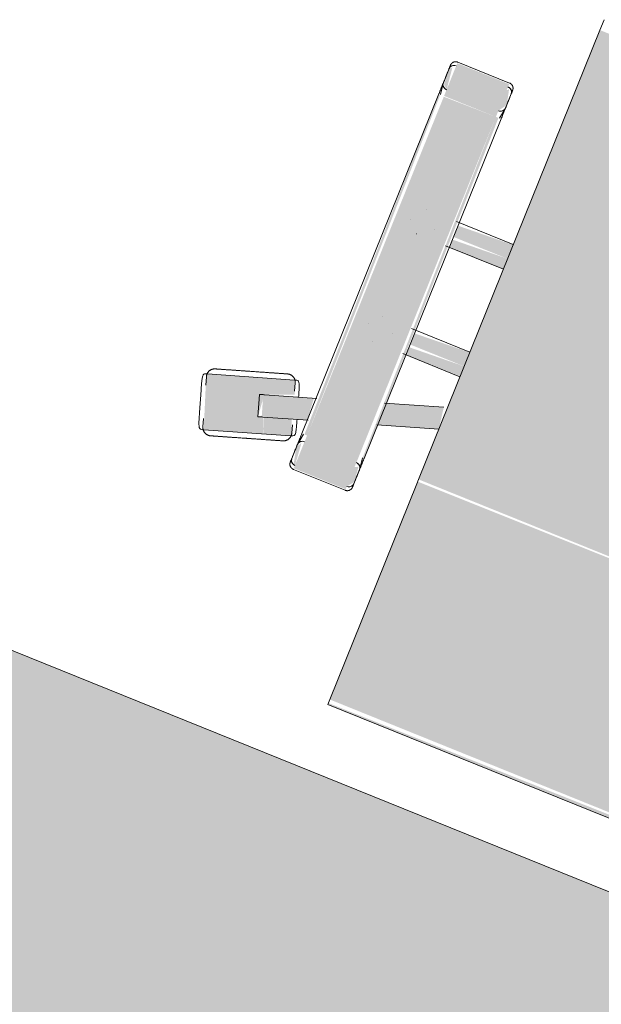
# Model space of a CAD drawing. Header units: millimetres. Extents: x -526411 to -400573, y 47353 to 130199.
# Tile 208 of 256: x -481806 to -481476, y 87298 to 87857. Entities that reach past the tile are written whole.
import ezdxf

# ---------------------------------------------------------------- set-up
doc = ezdxf.new("R2010")
doc.units = ezdxf.units.MM
doc.layers.add('I-FURN', color=30, linetype='Continuous', lineweight=18)

# ---------------------------------------------------------------- blocks, each defined once
blk = doc.blocks.new('80_KA_CP_cockpit werkplek 1P - Type 1-2836854-3e Verdieping - Percelen telling LI')
at = {"layer": 'I-FURN'}
blk.add_hatch(color=122, dxfattribs=at).paths.add_polyline_path([(3500, -850), (3500, -50), (1850, -50), (1850, -850), (3196.22, -850)], flags=0)
blk.add_line((3500, -50), (1850, -50), dxfattribs=at)
blk = doc.blocks.new('82_3B_bureaustoel - directie vierkant - 82_3B_bureaustoel - directie vierkant-2951349-3e Verdieping - Percelen telling LI')
at = {"layer": 'I-FURN'}
for points in [[(-203.2, 241.23), (-203.2, 238.17), (203.2, 240.34), (201.96, 241.23), (-202.94, 241.23)], [(-203.2, 238.17), (-203.2, 106.04), (203.2, 106.04), (203.2, 238.17), (-200.1, 238.17)], [(239.51, 124.06), (239.51, 104), (271.26, 104), (271.26, 124.06), (248.64, 124.06)], [(-203.2, 106.04), (-203.2, 103.38), (203.2, 104.71), (203.2, 106.04), (-146.76, 106.04)], [(-203.2, 103.38), (-203.2, -171.84), (203.2, -171.84), (203.2, 103.38), (-145.68, 103.38)], [(236.34, 104), (237.93, -104), (239.51, -104), (237.27, 104), (236.45, 104)], [(239.51, 104), (239.51, -104), (271.26, -103.53), (271.26, 104)], [(271.26, 104), (273.51, -104), (274.44, -102.72), (272.85, 104), (272.09, 104)], [(203.2, 40.26), (203.2, 34.13), (236.34, 35.77), (236.34, 40.26), (213.21, 40.26)], [(203.2, 34.13), (203.2, 31.75), (236.34, 31.75), (236.34, 34.13), (215.69, 34.13)], [(203.2, 31.75), (203.2, 25.62), (236.34, 27.34), (236.34, 31.75), (216.65, 31.75)], [(203.2, -25.62), (203.2, -31.75), (236.34, -30.11), (236.34, -25.62), (204.69, -25.62)], [(203.2, -31.75), (203.2, -34.13), (236.34, -34.13), (236.34, -31.75), (207.17, -31.75)], [(203.2, -34.13), (203.2, -40.26), (236.34, -38.62), (236.34, -34.13), (208.13, -34.13)], [(239.51, -104), (239.51, -124.06), (271.26, -124.06), (271.26, -104)]]:
    blk.add_hatch(color=122, dxfattribs=at).paths.add_polyline_path(points, flags=0)
h = blk.add_hatch(color=122, dxfattribs=at)
h.paths.add_polyline_path([(239.51, 122.36), (236.34, 118.21), (237.57, 109.56), (239.51, 110.35), (239.51, 120.38)], flags=0)
h.paths.add_polyline_path([(271.26, 122.36), (272.62, 109.06), (274.44, 112.51), (272.36, 121.35)], flags=0)
h = blk.add_hatch(color=122, dxfattribs=at)
h.paths.add_polyline_path([(279.21, 107.41), (282.86, 98.58), (298.44, 103.65), (294.68, 112.44), (279.92, 107.64)], flags=0)
h.paths.add_polyline_path([(294.86, 112.5), (302.36, 91.57), (286.45, 85.14), (289.73, 77.45), (337.44, 92.95), (326.92, 122.92), (297.6, 113.39)], flags=0)
h.paths.add_polyline_path([(299.1, 103.86), (301.17, 104.53), (302.18, 94.38)], flags=0)
h = blk.add_hatch(color=122, dxfattribs=at)
h.paths.add_polyline_path([(203.2, 72.7), (205.24, 60.01), (236.34, 70.11), (236.34, 83.47), (214.15, 76.26)], flags=0)
h.paths.add_polyline_path([(274.44, 95.85), (275.57, 82.86), (302.36, 91.57), (298.44, 103.65), (274.54, 95.88)], flags=0)
h = blk.add_hatch(color=122, dxfattribs=at)
h.paths.add_polyline_path([(239.51, -107.78), (236.34, -112.51), (238.42, -121.35), (239.51, -120.38), (239.51, -110.35)], flags=0)
h.paths.add_polyline_path([(271.26, -107.82), (272.93, -120.83), (274.44, -119.44), (273.71, -110.07), (271.56, -108.09)], flags=0)
for p, q in [((203.2, 241.23), (-203.2, 241.23)), ((203.2, 241.23), (203.2, 238.17)), ((203.2, 238.17), (203.2, 106.04)), ((271.26, 124.72), (239.51, 124.72)), ((326.92, 122.92), (328.24, 123.34)), ((236.34, 119.44), (236.34, 110.7)), ((274.44, 110.74), (274.44, 119.44)), ((279.92, 107.64), (326.92, 122.92)), ((329.46, 117.06), (327.99, 121.59)), ((336.71, 102.73), (332.79, 114.81)), ((336.71, 102.73), (332.79, 114.81)), ((236.34, 111.36), (236.34, 110.7)), ((236.37, 110.29), (237.34, 104)), ((274.41, 110.32), (273.43, 104)), ((274.44, 110.74), (274.44, 111.4)), ((278.6, 107.21), (279.92, 107.64)), ((203.2, 106.04), (203.2, 103.38)), ((203.2, 103.38), (203.2, -171.84)), ((236.34, 104), (236.34, -104)), ((274.01, 95.71), (298.44, 103.65)), ((274.44, -104), (274.44, 104)), ((279.84, 105.95), (281.31, 101.42)), ((298.44, 103.65), (299.1, 103.86)), ((299.1, 103.86), (301.17, 104.53)), ((305.1, 92.46), (301.17, 104.53)), ((336.82, 94.42), (335.35, 98.95)), ((302.36, 91.57), (274.01, 82.36)), ((336.73, 92.72), (289.73, 77.45)), ((302.53, 91.62), (302.36, 91.57)), ((303.02, 91.78), (302.81, 91.71)), ((305.1, 92.45), (303.02, 91.78)), ((338.05, 93.15), (336.73, 92.72)), ((203.2, 72.7), (236.81, 83.62)), ((287.2, 83.3), (288.67, 78.77)), ((289.73, 77.45), (288.41, 77.02)), ((237.38, 70.45), (205.24, 60.01)), ((238.16, 40.48), (203.2, 40.48)), ((256.52, 40.48), (256.56, 40.48)), ((247.85, 31.77), (247.85, 31.75)), ((262.93, 31.77), (262.93, 31.81)), ((203.2, 25.4), (239, 25.4)), ((256.56, 25.4), (256.51, 25.4)), ((238.69, -25.4), (203.2, -25.4)), ((256.52, -25.4), (256.56, -25.4)), ((247.85, -31.77), (247.85, -31.81)), ((262.93, -31.77), (262.93, -31.75)), ((203.2, -40.48), (237.93, -40.48)), ((256.56, -40.48), (256.51, -40.48)), ((237.34, -104), (236.37, -110.29)), ((274.41, -110.32), (273.43, -104)), ((236.34, -110.7), (236.34, -119.44)), ((236.34, -110.7), (236.34, -111.36)), ((274.44, -119.44), (274.44, -110.74)), ((274.44, -111.4), (274.44, -110.74)), ((239.51, -124.72), (271.26, -124.72)), ((203.2, -171.84), (203.2, -178.18))]:
    blk.add_line(p, q, dxfattribs=at)
at = {"layer": 'I-FURN', "flags": 128}
for points in [[(236.34, 121.54), (236.34, 121.67), (236.35, 121.8), (236.36, 121.92), (236.38, 122.05), (236.4, 122.17), (236.43, 122.3), (236.46, 122.42), (236.5, 122.54), (236.54, 122.66), (236.59, 122.78), (236.64, 122.9), (236.7, 123.01), (236.76, 123.12), (236.82, 123.23), (236.89, 123.34), (236.97, 123.44), (237.05, 123.54), (237.13, 123.64), (237.21, 123.73), (237.3, 123.82), (237.39, 123.91), (237.49, 123.99), (237.59, 124.07), (237.69, 124.14), (237.8, 124.22), (237.91, 124.28), (238.02, 124.34), (238.13, 124.4), (238.25, 124.45), (238.36, 124.5), (238.48, 124.55), (238.6, 124.59), (238.73, 124.62), (238.85, 124.65), (238.97, 124.67), (239.1, 124.69), (239.23, 124.71), (239.35, 124.71), (239.48, 124.72), (239.51, 124.72)], [(271.26, 124.72), (271.39, 124.72), (271.52, 124.71), (271.64, 124.7), (271.77, 124.68), (271.89, 124.66), (272.02, 124.63), (272.14, 124.6), (272.26, 124.56), (272.38, 124.52), (272.5, 124.47), (272.62, 124.42), (272.73, 124.36), (272.84, 124.3), (272.95, 124.23), (273.06, 124.16), (273.16, 124.09), (273.26, 124.01), (273.36, 123.93), (273.45, 123.85), (273.54, 123.76), (273.63, 123.66), (273.71, 123.57), (273.79, 123.47), (273.86, 123.36), (273.94, 123.26), (274, 123.15), (274.06, 123.04), (274.12, 122.93), (274.17, 122.81), (274.22, 122.69), (274.27, 122.58), (274.31, 122.45), (274.34, 122.33), (274.37, 122.21), (274.39, 122.08), (274.41, 121.96), (274.43, 121.83), (274.43, 121.71), (274.44, 121.58), (274.44, 121.54)], [(302.44, 118.3), (303.22, 118.55), (304, 118.81), (304.78, 119.06), (305.56, 119.31), (306.33, 119.56), (307.09, 119.81), (307.84, 120.05), (308.59, 120.3), (309.33, 120.54), (310.05, 120.77), (310.77, 121), (311.47, 121.23), (312.15, 121.46), (312.82, 121.67), (313.48, 121.89), (314.11, 122.09), (314.73, 122.29), (315.33, 122.49), (315.91, 122.68), (316.46, 122.86), (317, 123.03), (317.51, 123.19), (317.99, 123.35), (318.45, 123.5), (318.89, 123.64), (319.3, 123.78), (319.68, 123.9), (320.04, 124.02), (320.36, 124.12), (320.66, 124.22), (320.93, 124.31), (321.17, 124.38), (321.38, 124.45), (321.56, 124.51), (321.7, 124.56), (321.82, 124.6), (321.91, 124.62), (321.96, 124.64), (321.99, 124.65)], [(321.99, 124.65), (321.97, 124.65), (321.93, 124.63), (321.85, 124.6), (321.74, 124.57), (321.6, 124.52), (321.43, 124.47), (321.23, 124.4), (321, 124.33), (320.74, 124.24), (320.45, 124.15), (320.13, 124.05), (319.78, 123.93), (319.4, 123.81), (319, 123.68), (318.57, 123.54), (318.12, 123.39), (317.64, 123.24), (317.14, 123.07), (316.61, 122.9), (316.06, 122.72), (315.49, 122.54), (314.9, 122.35), (314.28, 122.15), (313.65, 121.94), (313, 121.73), (312.34, 121.51), (311.65, 121.29), (310.96, 121.07), (310.25, 120.84), (309.52, 120.6), (308.79, 120.36), (308.05, 120.12), (307.29, 119.88), (306.53, 119.63), (305.76, 119.38), (304.99, 119.13), (304.21, 118.88), (303.43, 118.62), (302.65, 118.37), (302.44, 118.3)], [(321.99, 124.65), (322.17, 124.71), (322.35, 124.75), (322.54, 124.79), (322.73, 124.83), (322.92, 124.85), (323.11, 124.87), (323.3, 124.88), (323.49, 124.88), (323.68, 124.88), (323.87, 124.87), (324.06, 124.85), (324.25, 124.82), (324.43, 124.78), (324.62, 124.74), (324.8, 124.69), (324.98, 124.63), (325.16, 124.57), (325.34, 124.5), (325.51, 124.42), (325.68, 124.33), (325.85, 124.24), (326.01, 124.14), (326.17, 124.04), (326.33, 123.92), (326.48, 123.81), (326.62, 123.68), (326.76, 123.55), (326.9, 123.42), (327.02, 123.28), (327.15, 123.13), (327.27, 122.98), (327.38, 122.83), (327.48, 122.67), (327.58, 122.51), (327.67, 122.34), (327.76, 122.17), (327.84, 122), (327.91, 121.82), (327.97, 121.64), (327.99, 121.59)], [(236.34, 120.11), (236.34, 120.37), (236.34, 120.61), (236.34, 120.83), (236.34, 121.01), (236.34, 121.17), (236.34, 121.3), (236.34, 121.4), (236.34, 121.48), (236.34, 121.52), (236.34, 121.54)], [(236.34, 121.54), (236.34, 121.53), (236.34, 121.49), (236.34, 121.42), (236.34, 121.32), (236.34, 121.19), (236.34, 121.04), (236.34, 120.86), (236.34, 120.65), (236.34, 120.42), (236.34, 120.16), (236.34, 119.87), (236.34, 119.56), (236.34, 119.23), (236.34, 118.86), (236.34, 118.48), (236.34, 118.07), (236.34, 117.64), (236.34, 117.19), (236.34, 116.72), (236.34, 116.22), (236.34, 115.71), (236.34, 115.18), (236.34, 114.63), (236.34, 114.06), (236.34, 113.48), (236.34, 112.88), (236.34, 112.27), (236.34, 111.64), (236.34, 111.01), (236.34, 110.36), (236.34, 109.7), (236.34, 109.03), (236.34, 108.36), (236.34, 107.67), (236.34, 106.98), (236.34, 106.29), (236.34, 105.59), (236.34, 104.89), (236.34, 104.19), (236.34, 104)], [(274.44, 104), (274.44, 104.7), (274.44, 105.4), (274.44, 106.1), (274.44, 106.8), (274.44, 107.49), (274.44, 108.17), (274.44, 108.85), (274.44, 109.52), (274.44, 110.18), (274.44, 110.83), (274.44, 111.47), (274.44, 112.1), (274.44, 112.72), (274.44, 113.32), (274.44, 113.91), (274.44, 114.48), (274.44, 115.03), (274.44, 115.57), (274.44, 116.09), (274.44, 116.59), (274.44, 117.06), (274.44, 117.52), (274.44, 117.96), (274.44, 118.37), (274.44, 118.76), (274.44, 119.13), (274.44, 119.47), (274.44, 119.79), (274.44, 120.08), (274.44, 120.35), (274.44, 120.59), (274.44, 120.81), (274.44, 121), (274.44, 121.16), (274.44, 121.29), (274.44, 121.39), (274.44, 121.47), (274.44, 121.52), (274.44, 121.54)], [(274.44, 121.54), (274.44, 121.53), (274.44, 121.49), (274.44, 121.42), (274.44, 121.32), (274.44, 121.19), (274.44, 121.04), (274.44, 120.86), (274.44, 120.65), (274.44, 120.42), (274.44, 120.16), (274.44, 120.11)], [(302.44, 118.3), (301.66, 118.05), (300.88, 117.79), (300.1, 117.54), (299.33, 117.29), (298.56, 117.04), (297.8, 116.79), (297.04, 116.54), (296.29, 116.3), (295.56, 116.06), (294.83, 115.83), (294.12, 115.59), (293.42, 115.37), (292.73, 115.14), (292.06, 114.93), (291.41, 114.71), (290.77, 114.51), (290.15, 114.31), (289.55, 114.11), (288.98, 113.92), (288.42, 113.74), (287.89, 113.57), (287.38, 113.41), (286.89, 113.25), (286.43, 113.1), (286, 112.96), (285.59, 112.82), (285.2, 112.7), (284.85, 112.58), (284.52, 112.48), (284.22, 112.38), (283.96, 112.29), (283.72, 112.22), (283.51, 112.15), (283.33, 112.09), (283.18, 112.04), (283.06, 112), (282.98, 111.98), (282.92, 111.96), (282.9, 111.95)], [(282.9, 111.95), (282.91, 111.95), (282.96, 111.97), (283.04, 111.99), (283.15, 112.03), (283.29, 112.08), (283.46, 112.13), (283.66, 112.2), (283.89, 112.27), (284.15, 112.36), (284.44, 112.45), (284.76, 112.55), (285.11, 112.67), (285.48, 112.79), (285.88, 112.92), (286.31, 113.06), (286.76, 113.21), (287.24, 113.36), (287.75, 113.53), (288.27, 113.7), (288.82, 113.88), (289.4, 114.06), (289.99, 114.25), (290.6, 114.45), (291.23, 114.66), (291.88, 114.87), (292.55, 115.08), (293.23, 115.31), (293.93, 115.53), (294.64, 115.76), (295.36, 116), (296.09, 116.24), (296.84, 116.48), (297.59, 116.72), (298.35, 116.97), (299.12, 117.22), (299.89, 117.47), (300.67, 117.72), (301.45, 117.98), (302.23, 118.23), (302.44, 118.3)], [(279.84, 105.95), (279.78, 106.13), (279.74, 106.31), (279.7, 106.5), (279.66, 106.69), (279.64, 106.88), (279.62, 107.07), (279.61, 107.26), (279.61, 107.45), (279.61, 107.64), (279.62, 107.83), (279.64, 108.02), (279.67, 108.21), (279.71, 108.39), (279.75, 108.58), (279.8, 108.76), (279.86, 108.94), (279.92, 109.12), (279.99, 109.3), (280.07, 109.47), (280.16, 109.64), (280.25, 109.81), (280.35, 109.97), (280.45, 110.13), (280.56, 110.29), (280.68, 110.44), (280.81, 110.58), (280.94, 110.72), (281.07, 110.86), (281.21, 110.98), (281.36, 111.11), (281.51, 111.23), (281.66, 111.34), (281.82, 111.44), (281.98, 111.54), (282.15, 111.63), (282.32, 111.72), (282.49, 111.8), (282.67, 111.87), (282.85, 111.93), (282.9, 111.95)], [(336.82, 94.42), (336.87, 94.23), (336.92, 94.05), (336.96, 93.86), (337, 93.68), (337.02, 93.49), (337.04, 93.3), (337.05, 93.11), (337.05, 92.92), (337.05, 92.73), (337.03, 92.54), (337.01, 92.35), (336.99, 92.16), (336.95, 91.97), (336.91, 91.79), (336.86, 91.6), (336.8, 91.42), (336.74, 91.24), (336.67, 91.06), (336.59, 90.89), (336.5, 90.72), (336.41, 90.55), (336.31, 90.39), (336.2, 90.23), (336.09, 90.08), (335.98, 89.93), (335.85, 89.78), (335.72, 89.64), (335.59, 89.51), (335.45, 89.38), (335.3, 89.26), (335.15, 89.14), (335, 89.03), (334.84, 88.92), (334.68, 88.82), (334.51, 88.73), (334.34, 88.65), (334.17, 88.57), (333.99, 88.5), (333.81, 88.43), (333.76, 88.42)], [(333.76, 88.42), (333.75, 88.41), (333.7, 88.4), (333.62, 88.37), (333.51, 88.33), (333.37, 88.29), (333.2, 88.23), (333, 88.17), (332.77, 88.09), (332.51, 88.01), (332.22, 87.91), (331.9, 87.81), (331.55, 87.7), (331.18, 87.58), (330.78, 87.45), (330.35, 87.31), (329.89, 87.16), (329.41, 87), (328.91, 86.84), (328.38, 86.67), (327.83, 86.49), (327.26, 86.3), (326.67, 86.11), (326.06, 85.91), (325.43, 85.71), (324.78, 85.5), (324.11, 85.28), (323.43, 85.06), (322.73, 84.83), (322.02, 84.6), (321.3, 84.37), (320.56, 84.13), (319.82, 83.89), (319.07, 83.64), (318.31, 83.39), (317.54, 83.14), (316.77, 82.89), (315.99, 82.64), (315.21, 82.39), (314.43, 82.13), (314.22, 82.06)], [(314.22, 82.06), (315, 82.32), (315.78, 82.57), (316.56, 82.82), (317.33, 83.08), (318.1, 83.33), (318.86, 83.57), (319.62, 83.82), (320.36, 84.06), (321.1, 84.3), (321.83, 84.54), (322.54, 84.77), (323.24, 85), (323.93, 85.22), (324.6, 85.44), (325.25, 85.65), (325.89, 85.86), (326.51, 86.06), (327.1, 86.25), (327.68, 86.44), (328.24, 86.62), (328.77, 86.79), (329.28, 86.96), (329.77, 87.12), (330.23, 87.27), (330.66, 87.41), (331.07, 87.54), (331.45, 87.67), (331.81, 87.78), (332.14, 87.89), (332.43, 87.98), (332.7, 88.07), (332.94, 88.15), (333.15, 88.22), (333.33, 88.27), (333.48, 88.32), (333.59, 88.36), (333.68, 88.39), (333.74, 88.41), (333.76, 88.41)], [(294.67, 75.71), (294.49, 75.66), (294.3, 75.61), (294.12, 75.57), (293.93, 75.54), (293.74, 75.51), (293.55, 75.49), (293.36, 75.48), (293.17, 75.48), (292.98, 75.49), (292.79, 75.5), (292.6, 75.52), (292.41, 75.55), (292.23, 75.58), (292.04, 75.62), (291.86, 75.67), (291.67, 75.73), (291.49, 75.8), (291.32, 75.87), (291.14, 75.95), (290.97, 76.03), (290.81, 76.12), (290.65, 76.22), (290.49, 76.33), (290.33, 76.44), (290.18, 76.56), (290.04, 76.68), (289.9, 76.81), (289.76, 76.95), (289.63, 77.09), (289.51, 77.23), (289.39, 77.38), (289.28, 77.53), (289.18, 77.69), (289.08, 77.86), (288.99, 78.02), (288.9, 78.19), (288.82, 78.37), (288.75, 78.54), (288.69, 78.72), (288.67, 78.77)], [(314.22, 82.06), (313.43, 81.81), (312.65, 81.56), (311.88, 81.3), (311.1, 81.05), (310.33, 80.8), (309.57, 80.55), (308.81, 80.31), (308.07, 80.07), (307.33, 79.83), (306.6, 79.59), (305.89, 79.36), (305.19, 79.13), (304.5, 78.91), (303.83, 78.69), (303.18, 78.48), (302.54, 78.27), (301.93, 78.07), (301.33, 77.88), (300.75, 77.69), (300.19, 77.51), (299.66, 77.34), (299.15, 77.17), (298.67, 77.01), (298.2, 76.86), (297.77, 76.72), (297.36, 76.59), (296.98, 76.46), (296.62, 76.35), (296.3, 76.24), (296, 76.15), (295.73, 76.06), (295.49, 75.98), (295.28, 75.91), (295.1, 75.85), (294.95, 75.81), (294.84, 75.77), (294.75, 75.74), (294.7, 75.72), (294.67, 75.71)], [(294.67, 75.71), (294.69, 75.72), (294.73, 75.73), (294.81, 75.76), (294.92, 75.79), (295.06, 75.84), (295.23, 75.9), (295.43, 75.96), (295.66, 76.04), (295.92, 76.12), (296.21, 76.22), (296.53, 76.32), (296.88, 76.43), (297.25, 76.55), (297.66, 76.68), (298.08, 76.82), (298.54, 76.97), (299.02, 77.13), (299.52, 77.29), (300.05, 77.46), (300.6, 77.64), (301.17, 77.83), (301.76, 78.02), (302.37, 78.22), (303.01, 78.42), (303.66, 78.63), (304.32, 78.85), (305, 79.07), (305.7, 79.3), (306.41, 79.53), (307.13, 79.76), (307.87, 80), (308.61, 80.24), (309.37, 80.49), (310.13, 80.74), (310.89, 80.99), (311.67, 81.24), (312.44, 81.49), (313.22, 81.74), (314, 82), (314.22, 82.06)], [(236.34, -104), (236.34, -104.7), (236.34, -105.4), (236.34, -106.1), (236.34, -106.8), (236.34, -107.49), (236.34, -108.17), (236.34, -108.85), (236.34, -109.52), (236.34, -110.18), (236.34, -110.83), (236.34, -111.47), (236.34, -112.1), (236.34, -112.72), (236.34, -113.32), (236.34, -113.91), (236.34, -114.48), (236.34, -115.03), (236.34, -115.57), (236.34, -116.09), (236.34, -116.59), (236.34, -117.06), (236.34, -117.52), (236.34, -117.96), (236.34, -118.37), (236.34, -118.76), (236.34, -119.13), (236.34, -119.47), (236.34, -119.79), (236.34, -120.08), (236.34, -120.35), (236.34, -120.59), (236.34, -120.81), (236.34, -121), (236.34, -121.16), (236.34, -121.29), (236.34, -121.39), (236.34, -121.47), (236.34, -121.52), (236.34, -121.54)], [(274.44, -121.54), (274.44, -121.53), (274.44, -121.49), (274.44, -121.42), (274.44, -121.32), (274.44, -121.19), (274.44, -121.04), (274.44, -120.86), (274.44, -120.65), (274.44, -120.42), (274.44, -120.16), (274.44, -119.87), (274.44, -119.56), (274.44, -119.23), (274.44, -118.86), (274.44, -118.48), (274.44, -118.07), (274.44, -117.64), (274.44, -117.19), (274.44, -116.72), (274.44, -116.22), (274.44, -115.71), (274.44, -115.18), (274.44, -114.63), (274.44, -114.06), (274.44, -113.48), (274.44, -112.88), (274.44, -112.27), (274.44, -111.64), (274.44, -111.01), (274.44, -110.36), (274.44, -109.7), (274.44, -109.03), (274.44, -108.36), (274.44, -107.67), (274.44, -106.98), (274.44, -106.29), (274.44, -105.59), (274.44, -104.89), (274.44, -104.19), (274.44, -104)], [(236.34, -121.54), (236.34, -121.53), (236.34, -121.49), (236.34, -121.42), (236.34, -121.32), (236.34, -121.19), (236.34, -121.04), (236.34, -120.86), (236.34, -120.65), (236.34, -120.42), (236.34, -120.16), (236.34, -120.11)], [(239.51, -124.72), (239.39, -124.72), (239.26, -124.71), (239.13, -124.7), (239.01, -124.68), (238.88, -124.66), (238.76, -124.63), (238.64, -124.6), (238.52, -124.56), (238.4, -124.52), (238.28, -124.47), (238.16, -124.42), (238.05, -124.36), (237.94, -124.3), (237.83, -124.23), (237.72, -124.16), (237.62, -124.09), (237.52, -124.01), (237.42, -123.93), (237.33, -123.85), (237.24, -123.76), (237.15, -123.66), (237.07, -123.57), (236.99, -123.47), (236.91, -123.36), (236.84, -123.26), (236.78, -123.15), (236.71, -123.04), (236.66, -122.93), (236.6, -122.81), (236.55, -122.69), (236.51, -122.58), (236.47, -122.45), (236.44, -122.33), (236.41, -122.21), (236.39, -122.08), (236.37, -121.96), (236.35, -121.83), (236.34, -121.71), (236.34, -121.58), (236.34, -121.54)], [(274.44, -121.54), (274.44, -121.67), (274.43, -121.8), (274.42, -121.92), (274.4, -122.05), (274.38, -122.17), (274.35, -122.3), (274.32, -122.42), (274.28, -122.54), (274.24, -122.66), (274.19, -122.78), (274.14, -122.9), (274.08, -123.01), (274.02, -123.12), (273.95, -123.23), (273.88, -123.34), (273.81, -123.44), (273.73, -123.54), (273.65, -123.64), (273.57, -123.73), (273.48, -123.82), (273.38, -123.91), (273.29, -123.99), (273.19, -124.07), (273.08, -124.14), (272.98, -124.22), (272.87, -124.28), (272.76, -124.34), (272.65, -124.4), (272.53, -124.45), (272.41, -124.5), (272.3, -124.55), (272.17, -124.59), (272.05, -124.62), (271.93, -124.65), (271.8, -124.67), (271.68, -124.69), (271.55, -124.71), (271.43, -124.71), (271.3, -124.72), (271.26, -124.72)], [(274.44, -120.11), (274.44, -120.37), (274.44, -120.61), (274.44, -120.83), (274.44, -121.01), (274.44, -121.17), (274.44, -121.3), (274.44, -121.4), (274.44, -121.48), (274.44, -121.52), (274.44, -121.54)]]:
    blk.add_lwpolyline(points, dxfattribs=at)
at = {"layer": 'I-FURN'}
for centre, major_axis, ratio, start_param, end_param in [((239.51, 119.44), (-3.17, 0), 0.918218, 4.712389, 6.283185), ((239.51, 119.44), (-3.17, 0), 0.918252, 4.974188, 6.283185), ((271.26, 119.44), (-3.17, 0), 0.918218, 3.141593, 4.712389), ((271.26, 119.44), (3.17, 0), 0.918252, 0, 1.308997), ((239.51, 110.7), (-3.17, 0), 0.918218, 0, 1.570796), ((239.51, 110.7), (3.18, 0), 0.918252, 3.141593, 4.45059), ((271.22, 110.74), (-3.22, 0), 0.918252, 1.570796, 3.141593), ((271.22, 110.74), (3.22, 0), 0.918218, 4.727082, 6.283185), ((239.51, -110.7), (3.17, 0), 0.918218, 1.570796, 3.141593), ((239.51, -110.7), (3.17, 0), 0.918252, 1.832596, 3.141593), ((271.22, -110.74), (3.22, 0), 0.918218, 0, 1.570796), ((271.22, -110.74), (3.22, 0), 0.918252, 0, 1.308997), ((239.51, -119.44), (3.17, 0), 0.918218, 3.141593, 4.712389), ((239.51, -119.44), (3.17, 0), 0.918252, 3.141593, 4.45059), ((271.26, -119.44), (3.17, 0), 0.918218, 4.712389, 6.283185), ((271.26, -119.44), (3.18, 0), 0.918252, 4.974188, 6.283185)]:
    blk.add_ellipse(centre, major_axis=major_axis, ratio=ratio, start_param=start_param, end_param=end_param, dxfattribs=at)
for points, knots in [([(332.79, 114.81), (332.33, 116.2), (331.68, 118.23), (330.85, 120.54), (330.14, 122.17), (329.29, 123.33), (328.6, 123.46), (328.24, 123.34)], [0, 0, 0, 0, 0.285714, 0.428571, 0.571429, 0.785714, 1, 1, 1, 1]), ([(278.6, 107.21), (278.12, 107.06), (277.72, 106.46), (277.81, 104.9), (278.19, 103.16), (278.94, 100.71), (279.6, 98.68), (279.94, 97.64)], [0, 0, 0, 0, 0.285714, 0.428571, 0.571429, 0.785714, 1, 1, 1, 1]), ([(338.05, 93.15), (338.35, 93.26), (338.66, 93.54), (338.85, 94.13), (338.9, 94.86), (338.71, 96.18), (338.28, 97.8), (337.86, 99.17), (337.39, 100.64), (336.99, 101.86), (336.71, 102.73)], [0, 0, 0, 0, 0.166667, 0.25, 0.333333, 0.5, 0.666667, 0.75, 0.833333, 1, 1, 1, 1]), ([(283.87, 85.56), (284.15, 84.69), (284.54, 83.47), (285.03, 82), (285.49, 80.65), (286.09, 79.08), (286.72, 77.91), (287.19, 77.35), (287.69, 76.98), (288.11, 76.94), (288.41, 77.02)], [0, 0, 0, 0, 0.166667, 0.25, 0.333333, 0.5, 0.666667, 0.75, 0.833333, 1, 1, 1, 1])]:
    blk.add_open_spline(points, degree=3, knots=knots, dxfattribs=at)

msp = doc.modelspace()

# ---------------------------------------------------------------- block references
at = {"layer": 'I-FURN'}
for name, p, rotation in [('82_3B_bureaustoel - directie vierkant - 82_3B_bureaustoel - directie vierkant-2951349-3e Verdieping - Percelen telling LI', (-481352.4, 87615.84), 158.0152698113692), ('80_KA_CP_cockpit werkplek 1P - Type 1-2836854-3e Verdieping - Percelen telling LI', (-483902.59, 88397.35), 338.015269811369)]:
    msp.add_blockref(name, p, dxfattribs=dict(at, rotation=rotation))

doc.saveas('drawing.dxf')
